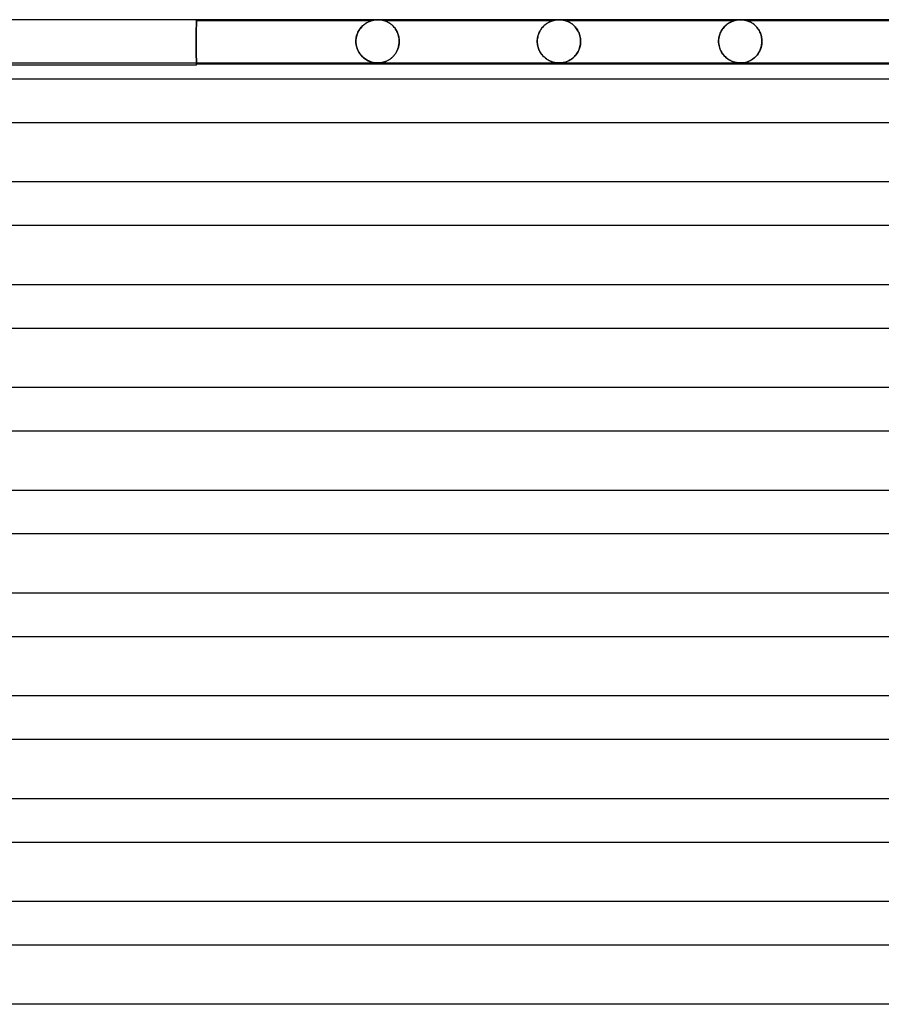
# Model space of a CAD drawing. Header units: millimetres. Extents: x -258 to 258, y -2 to 190.
# Tile 36 of 45: x 17 to 97, y 99 to 190. Entities that reach past the tile are written whole.
import ezdxf

# ---------------------------------------------------------------- set-up
doc = ezdxf.new("R2010")
doc.units = ezdxf.units.MM
doc.layers.add('HIDDEN', color=7, linetype='Continuous')
doc.layers.add('THICK', color=7, linetype='Continuous')

msp = doc.modelspace()

# ---------------------------------------------------------------- linework, layer by layer
at = {"layer": 'HIDDEN'}
for p, q in [((33.466, 189.219), (33.469, 189.283)), ((33.47, 189.314), (33.467, 189.25)), ((33.469, 189.283), (33.471, 189.344)), ((33.473, 189.376), (33.47, 189.314)), ((33.471, 189.344), (33.474, 189.403)), ((33.475, 189.435), (33.473, 189.376)), ((33.474, 189.403), (33.477, 189.46)), ((33.478, 189.492), (33.475, 189.435)), ((33.477, 189.46), (33.479, 189.515)), ((33.481, 189.547), (33.478, 189.492)), ((33.479, 189.515), (33.482, 189.566)), ((33.483, 189.598), (33.481, 189.547)), ((33.482, 189.566), (33.484, 189.614)), ((33.486, 189.645), (33.483, 189.598)), ((33.484, 189.614), (33.486, 189.659)), ((33.486, 189.659), (33.489, 189.701)), ((33.488, 189.689), (33.486, 189.645)), ((33.49, 189.729), (33.488, 189.689)), ((33.489, 189.701), (33.491, 189.739)), ((33.492, 189.765), (33.49, 189.729)), ((33.491, 189.739), (33.493, 189.773)), ((33.494, 189.797), (33.492, 189.765)), ((33.493, 189.773), (33.494, 189.803)), ((33.494, 189.803), (33.496, 189.829)), ((33.496, 189.825), (33.494, 189.797)), ((33.496, 189.829), (33.497, 189.851)), ((33.497, 189.848), (33.496, 189.825)), ((33.497, 189.851), (33.498, 189.869)), ((33.498, 189.867), (33.497, 189.848)), ((33.498, 189.869), (33.499, 189.883)), ((33.499, 189.882), (33.498, 189.867)), ((33.5, 189.892), (33.499, 189.882)), ((33.499, 189.883), (33.5, 189.892)), ((33.5, 189.9), (33.5, 190)), ((33.5, 189.9), (33.5, 189.898)), ((33.5, 189.898), (33.5, 189.9)), ((49.625, 189.9), (33.5, 189.9)), ((33.5, 189.898), (33.5, 189.892)), ((33.5, 189.892), (33.5, 189.898)), ((48.696, 189.284), (48.624, 189.197)), ((48.642, 189.219), (48.711, 189.302)), ((48.769, 189.365), (48.696, 189.284)), ((48.711, 189.302), (48.783, 189.379)), ((48.843, 189.438), (48.769, 189.365)), ((48.783, 189.379), (48.858, 189.451)), ((48.919, 189.505), (48.843, 189.438)), ((48.858, 189.451), (48.934, 189.518)), ((48.994, 189.566), (48.919, 189.505)), ((48.934, 189.518), (49.011, 189.58)), ((49.068, 189.621), (48.994, 189.566)), ((49.011, 189.58), (49.088, 189.635)), ((49.141, 189.67), (49.068, 189.621)), ((49.088, 189.635), (49.163, 189.684)), ((49.211, 189.713), (49.141, 189.67)), ((49.163, 189.684), (49.235, 189.727)), ((49.279, 189.752), (49.211, 189.713)), ((49.235, 189.727), (49.303, 189.764)), ((49.343, 189.785), (49.279, 189.752)), ((49.303, 189.764), (49.367, 189.797)), ((49.402, 189.813), (49.343, 189.785)), ((49.367, 189.797), (49.426, 189.824)), ((49.456, 189.837), (49.402, 189.813)), ((49.426, 189.824), (49.478, 189.846)), ((49.503, 189.856), (49.456, 189.837)), ((49.478, 189.846), (49.523, 189.864)), ((49.543, 189.871), (49.503, 189.856)), ((49.523, 189.864), (49.559, 189.877)), ((49.573, 189.882), (49.543, 189.871)), ((49.559, 189.877), (49.585, 189.887)), ((49.594, 189.89), (49.573, 189.882)), ((49.585, 189.887), (49.604, 189.893)), ((49.608, 189.894), (49.594, 189.89)), ((49.604, 189.893), (49.616, 189.897)), ((49.618, 189.898), (49.608, 189.894)), ((49.616, 189.897), (49.623, 189.899)), ((49.624, 189.899), (49.618, 189.898)), ((49.623, 189.899), (49.625, 189.9)), ((49.625, 189.9), (49.624, 189.899)), ((49.625, 189.9), (49.747, 189.936)), ((49.747, 189.936), (49.871, 189.964)), ((49.871, 189.964), (49.997, 189.984)), ((49.997, 189.984), (50.123, 189.996)), ((50.123, 189.996), (50.25, 190)), ((50.25, 190), (50.377, 189.996)), ((50.377, 189.996), (50.503, 189.984)), ((50.503, 189.984), (50.629, 189.964)), ((50.629, 189.964), (50.753, 189.936)), ((50.753, 189.936), (50.875, 189.9)), ((50.877, 189.899), (50.875, 189.9)), ((50.875, 189.9), (50.88, 189.898)), ((66.376, 189.9), (50.875, 189.9)), ((50.885, 189.897), (50.877, 189.899)), ((50.88, 189.898), (50.896, 189.893)), ((50.899, 189.892), (50.885, 189.897)), ((50.896, 189.893), (50.921, 189.884)), ((50.92, 189.884), (50.899, 189.892)), ((50.949, 189.873), (50.92, 189.884)), ((50.921, 189.884), (50.952, 189.872)), ((50.987, 189.859), (50.949, 189.873)), ((50.952, 189.872), (50.988, 189.858)), ((51.033, 189.839), (50.987, 189.859)), ((50.988, 189.858), (51.026, 189.843)), ((51.026, 189.843), (51.066, 189.825)), ((51.085, 189.816), (51.033, 189.839)), ((51.066, 189.825), (51.111, 189.803)), ((51.142, 189.787), (51.085, 189.816)), ((51.111, 189.803), (51.159, 189.779)), ((51.205, 189.754), (51.142, 189.787)), ((51.159, 189.779), (51.211, 189.751)), ((51.271, 189.716), (51.205, 189.754)), ((51.211, 189.751), (51.265, 189.719)), ((51.265, 189.719), (51.321, 189.684)), ((51.34, 189.671), (51.271, 189.716)), ((51.321, 189.684), (51.379, 189.644)), ((51.411, 189.621), (51.34, 189.671)), ((51.379, 189.644), (51.438, 189.601)), ((51.483, 189.565), (51.411, 189.621)), ((51.438, 189.601), (51.497, 189.554)), ((51.556, 189.503), (51.483, 189.565)), ((51.497, 189.554), (51.555, 189.503)), ((51.555, 189.503), (51.613, 189.449)), ((51.626, 189.436), (51.556, 189.503)), ((51.613, 189.449), (51.67, 189.391)), ((51.695, 189.363), (51.626, 189.436)), ((51.67, 189.391), (51.725, 189.329)), ((51.762, 189.285), (51.695, 189.363)), ((51.725, 189.329), (51.779, 189.264)), ((51.826, 189.202), (51.762, 189.285)), ((65.404, 189.228), (65.461, 189.296)), ((65.476, 189.313), (65.406, 189.231)), ((65.461, 189.296), (65.521, 189.361)), ((65.547, 189.388), (65.476, 189.313)), ((65.521, 189.361), (65.581, 189.422)), ((65.619, 189.458), (65.547, 189.388)), ((65.581, 189.422), (65.643, 189.479)), ((65.691, 189.521), (65.619, 189.458)), ((65.643, 189.479), (65.704, 189.532)), ((65.764, 189.579), (65.691, 189.521)), ((65.704, 189.532), (65.765, 189.58)), ((65.835, 189.631), (65.764, 189.579)), ((65.765, 189.58), (65.826, 189.624)), ((65.826, 189.624), (65.885, 189.665)), ((65.905, 189.678), (65.835, 189.631)), ((65.885, 189.665), (65.942, 189.701)), ((65.972, 189.719), (65.905, 189.678)), ((65.942, 189.701), (65.997, 189.733)), ((66.037, 189.755), (65.972, 189.719)), ((65.997, 189.733), (66.05, 189.762)), ((66.098, 189.787), (66.037, 189.755)), ((66.05, 189.762), (66.1, 189.788)), ((66.155, 189.814), (66.098, 189.787)), ((66.1, 189.788), (66.147, 189.81)), ((66.147, 189.81), (66.19, 189.83)), ((66.208, 189.837), (66.155, 189.814)), ((66.19, 189.83), (66.229, 189.846)), ((66.255, 189.857), (66.208, 189.837)), ((66.229, 189.846), (66.267, 189.861)), ((66.295, 189.872), (66.255, 189.857)), ((66.267, 189.861), (66.301, 189.874)), ((66.327, 189.883), (66.295, 189.872)), ((66.301, 189.874), (66.332, 189.885)), ((66.349, 189.891), (66.327, 189.883)), ((66.332, 189.885), (66.355, 189.893)), ((66.364, 189.896), (66.349, 189.891)), ((66.355, 189.893), (66.37, 189.898)), ((66.373, 189.899), (66.364, 189.896)), ((66.37, 189.898), (66.375, 189.9)), ((66.375, 189.9), (66.373, 189.899)), ((66.376, 189.9), (66.497, 189.936)), ((66.497, 189.936), (66.621, 189.964)), ((66.621, 189.964), (66.747, 189.984)), ((66.747, 189.984), (66.873, 189.996)), ((66.873, 189.996), (67, 190)), ((67, 190), (67.127, 189.996)), ((67.127, 189.996), (67.253, 189.984)), ((67.253, 189.984), (67.379, 189.964)), ((67.379, 189.964), (67.503, 189.936)), ((67.503, 189.936), (67.624, 189.9)), ((67.626, 189.899), (67.624, 189.9)), ((67.624, 189.9), (67.627, 189.899)), ((83.126, 189.9), (67.624, 189.9)), ((67.633, 189.897), (67.626, 189.899)), ((67.627, 189.899), (67.633, 189.897)), ((67.643, 189.894), (67.633, 189.897)), ((67.633, 189.897), (67.643, 189.894)), ((67.66, 189.888), (67.643, 189.894)), ((67.643, 189.894), (67.658, 189.889)), ((67.658, 189.889), (67.679, 189.881)), ((67.684, 189.879), (67.66, 189.888)), ((67.679, 189.881), (67.709, 189.87)), ((67.716, 189.867), (67.684, 189.879)), ((67.709, 189.87), (67.747, 189.855)), ((67.756, 189.851), (67.716, 189.867)), ((67.747, 189.855), (67.795, 189.834)), ((67.803, 189.831), (67.756, 189.851)), ((67.795, 189.834), (67.85, 189.809)), ((67.857, 189.806), (67.803, 189.831)), ((67.85, 189.809), (67.911, 189.779)), ((67.915, 189.776), (67.857, 189.806)), ((67.911, 189.779), (67.976, 189.743)), ((67.978, 189.742), (67.915, 189.776)), ((67.976, 189.743), (68.045, 189.702)), ((68.045, 189.702), (67.978, 189.742)), ((68.115, 189.656), (68.045, 189.702)), ((68.045, 189.702), (68.116, 189.655)), ((68.186, 189.604), (68.115, 189.656)), ((68.116, 189.655), (68.189, 189.602)), ((68.259, 189.546), (68.186, 189.604)), ((68.189, 189.602), (68.263, 189.543)), ((68.333, 189.482), (68.259, 189.546)), ((68.263, 189.543), (68.336, 189.478)), ((68.405, 189.411), (68.333, 189.482)), ((68.336, 189.478), (68.408, 189.408)), ((68.475, 189.335), (68.405, 189.411)), ((68.408, 189.408), (68.478, 189.331)), ((68.543, 189.253), (68.475, 189.335)), ((68.478, 189.331), (68.547, 189.248)), ((82.201, 189.28), (82.133, 189.196)), ((82.138, 189.203), (82.202, 189.282)), ((82.272, 189.359), (82.201, 189.28)), ((82.202, 189.282), (82.27, 189.357)), ((82.27, 189.357), (82.34, 189.428)), ((82.344, 189.432), (82.272, 189.359)), ((82.34, 189.428), (82.412, 189.494)), ((82.417, 189.499), (82.344, 189.432)), ((82.412, 189.494), (82.486, 189.556)), ((82.492, 189.561), (82.417, 189.499)), ((82.486, 189.556), (82.561, 189.613)), ((82.566, 189.616), (82.492, 189.561)), ((82.561, 189.613), (82.636, 189.664)), ((82.639, 189.667), (82.566, 189.616)), ((82.636, 189.664), (82.71, 189.71)), ((82.71, 189.711), (82.639, 189.667)), ((82.71, 189.71), (82.781, 189.751)), ((82.776, 189.749), (82.71, 189.711)), ((82.839, 189.782), (82.776, 189.749)), ((82.781, 189.751), (82.848, 189.786)), ((82.897, 189.81), (82.839, 189.782)), ((82.848, 189.786), (82.91, 189.816)), ((82.948, 189.833), (82.897, 189.81)), ((82.91, 189.816), (82.967, 189.841)), ((82.994, 189.852), (82.948, 189.833)), ((82.967, 189.841), (83.016, 189.861)), ((83.032, 189.867), (82.994, 189.852)), ((83.016, 189.861), (83.057, 189.876)), ((83.062, 189.878), (83.032, 189.867)), ((83.057, 189.876), (83.088, 189.887)), ((83.085, 189.886), (83.062, 189.878)), ((83.103, 189.892), (83.085, 189.886)), ((83.088, 189.887), (83.109, 189.895)), ((83.115, 189.897), (83.103, 189.892)), ((83.109, 189.895), (83.122, 189.899)), ((83.123, 189.899), (83.115, 189.897)), ((83.122, 189.899), (83.125, 189.9)), ((83.125, 189.9), (83.123, 189.899)), ((83.126, 189.9), (83.247, 189.936)), ((83.247, 189.936), (83.371, 189.964)), ((83.371, 189.964), (83.497, 189.984)), ((83.497, 189.984), (83.623, 189.996)), ((83.623, 189.996), (83.75, 190)), ((83.75, 190), (83.877, 189.996)), ((83.877, 189.996), (84.003, 189.984)), ((84.003, 189.984), (84.129, 189.964)), ((84.129, 189.964), (84.253, 189.936)), ((84.253, 189.936), (84.374, 189.9)), ((84.378, 189.899), (84.374, 189.9)), ((84.374, 189.9), (84.38, 189.898)), ((99.876, 189.9), (84.374, 189.9)), ((84.388, 189.895), (84.378, 189.899)), ((84.38, 189.898), (84.394, 189.893)), ((84.407, 189.889), (84.388, 189.895)), ((84.394, 189.893), (84.419, 189.885)), ((84.434, 189.879), (84.407, 189.889)), ((84.419, 189.885), (84.45, 189.873)), ((84.47, 189.865), (84.434, 189.879)), ((84.45, 189.873), (84.485, 189.86)), ((84.515, 189.847), (84.47, 189.865)), ((84.485, 189.86), (84.521, 189.845)), ((84.567, 189.824), (84.515, 189.847)), ((84.521, 189.845), (84.559, 189.828)), ((84.559, 189.828), (84.6, 189.809)), ((84.625, 189.797), (84.567, 189.824)), ((84.6, 189.809), (84.645, 189.787)), ((84.688, 189.764), (84.625, 189.797)), ((84.645, 189.787), (84.693, 189.762)), ((84.755, 189.726), (84.688, 189.764)), ((84.693, 189.762), (84.744, 189.733)), ((84.744, 189.733), (84.797, 189.701)), ((84.825, 189.683), (84.755, 189.726)), ((84.797, 189.701), (84.853, 189.665)), ((84.898, 189.634), (84.825, 189.683)), ((84.853, 189.665), (84.911, 189.625)), ((84.971, 189.578), (84.898, 189.634)), ((84.911, 189.625), (84.969, 189.58)), ((84.969, 189.58), (85.027, 189.533)), ((85.045, 189.517), (84.971, 189.578)), ((85.027, 189.533), (85.085, 189.481)), ((85.117, 189.451), (85.045, 189.517)), ((85.085, 189.481), (85.142, 189.426)), ((85.187, 189.38), (85.117, 189.451)), ((85.142, 189.426), (85.199, 189.367)), ((85.254, 189.304), (85.187, 189.38)), ((85.199, 189.367), (85.254, 189.304)), ((85.318, 189.224), (85.254, 189.304)), ((85.254, 189.304), (85.308, 189.237)), ((33.445, 188.444), (33.443, 188.353)), ((33.443, 188.34), (33.444, 188.428)), ((33.444, 188.428), (33.446, 188.515)), ((33.446, 188.533), (33.445, 188.444)), ((33.448, 188.622), (33.446, 188.533)), ((33.446, 188.515), (33.448, 188.602)), ((33.45, 188.709), (33.448, 188.622)), ((33.448, 188.602), (33.449, 188.687)), ((33.449, 188.687), (33.452, 188.77)), ((33.452, 188.794), (33.45, 188.709)), ((33.455, 188.877), (33.452, 188.794)), ((33.452, 188.77), (33.454, 188.851)), ((33.454, 188.851), (33.456, 188.93)), ((33.457, 188.957), (33.455, 188.877)), ((33.456, 188.93), (33.459, 189.007)), ((33.46, 189.035), (33.457, 188.957)), ((33.459, 189.007), (33.461, 189.08)), ((33.462, 189.11), (33.46, 189.035)), ((33.461, 189.08), (33.464, 189.151)), ((33.465, 189.182), (33.462, 189.11)), ((33.464, 189.151), (33.466, 189.219)), ((33.467, 189.25), (33.465, 189.182)), ((48.226, 188.253), (48.247, 188.377)), ((48.254, 188.412), (48.229, 188.278)), ((48.247, 188.377), (48.275, 188.498)), ((48.287, 188.541), (48.254, 188.412)), ((48.275, 188.498), (48.311, 188.615)), ((48.329, 188.666), (48.287, 188.541)), ((48.311, 188.615), (48.353, 188.728)), ((48.377, 188.784), (48.329, 188.666)), ((48.353, 188.728), (48.401, 188.837)), ((48.431, 188.897), (48.377, 188.784)), ((48.401, 188.837), (48.455, 188.94)), ((48.491, 189.003), (48.431, 188.897)), ((48.455, 188.94), (48.513, 189.038)), ((48.556, 189.103), (48.491, 189.003)), ((48.513, 189.038), (48.575, 189.131)), ((48.624, 189.197), (48.556, 189.103)), ((48.575, 189.131), (48.642, 189.219)), ((51.779, 189.264), (51.831, 189.196)), ((51.886, 189.114), (51.826, 189.202)), ((51.831, 189.196), (51.881, 189.123)), ((51.881, 189.123), (51.928, 189.047)), ((51.943, 189.021), (51.886, 189.114)), ((51.928, 189.047), (51.973, 188.968)), ((51.996, 188.923), (51.943, 189.021)), ((51.973, 188.968), (52.015, 188.885)), ((52.044, 188.821), (51.996, 188.923)), ((52.015, 188.885), (52.053, 188.798)), ((52.086, 188.714), (52.044, 188.821)), ((52.053, 188.798), (52.088, 188.708)), ((52.124, 188.602), (52.086, 188.714)), ((52.088, 188.708), (52.12, 188.614)), ((52.12, 188.614), (52.147, 188.518)), ((52.155, 188.486), (52.124, 188.602)), ((52.147, 188.518), (52.17, 188.418)), ((52.18, 188.368), (52.155, 188.486)), ((52.17, 188.418), (52.188, 188.316)), ((65.008, 188.381), (64.987, 188.256)), ((64.998, 188.327), (65.019, 188.433)), ((65.036, 188.503), (65.008, 188.381)), ((65.019, 188.433), (65.046, 188.536)), ((65.072, 188.621), (65.036, 188.503)), ((65.046, 188.536), (65.077, 188.636)), ((65.115, 188.736), (65.072, 188.621)), ((65.077, 188.636), (65.113, 188.732)), ((65.113, 188.732), (65.154, 188.824)), ((65.164, 188.845), (65.115, 188.736)), ((65.154, 188.824), (65.198, 188.913)), ((65.218, 188.95), (65.164, 188.845)), ((65.198, 188.913), (65.245, 188.997)), ((65.276, 189.049), (65.218, 188.95)), ((65.245, 188.997), (65.295, 189.078)), ((65.34, 189.142), (65.276, 189.049)), ((65.295, 189.078), (65.349, 189.155)), ((65.406, 189.231), (65.34, 189.142)), ((65.349, 189.155), (65.404, 189.228)), ((68.608, 189.166), (68.543, 189.253)), ((68.547, 189.248), (68.612, 189.159)), ((68.669, 189.072), (68.608, 189.166)), ((68.612, 189.159), (68.674, 189.064)), ((68.727, 188.973), (68.669, 189.072)), ((68.674, 189.064), (68.732, 188.964)), ((68.78, 188.868), (68.727, 188.973)), ((68.732, 188.964), (68.784, 188.858)), ((68.827, 188.758), (68.78, 188.868)), ((68.784, 188.858), (68.832, 188.747)), ((68.869, 188.642), (68.827, 188.758)), ((68.832, 188.747), (68.873, 188.631)), ((68.905, 188.52), (68.869, 188.642)), ((68.873, 188.631), (68.908, 188.51)), ((68.933, 188.395), (68.905, 188.52)), ((68.908, 188.51), (68.935, 188.386)), ((68.954, 188.266), (68.933, 188.395)), ((68.935, 188.386), (68.955, 188.259)), ((81.772, 188.421), (81.747, 188.285)), ((81.754, 188.327), (81.775, 188.435)), ((81.806, 188.552), (81.772, 188.421)), ((81.775, 188.435), (81.803, 188.541)), ((81.803, 188.541), (81.836, 188.645)), ((81.847, 188.676), (81.806, 188.552)), ((81.836, 188.645), (81.875, 188.747)), ((81.894, 188.793), (81.847, 188.676)), ((81.875, 188.747), (81.918, 188.845)), ((81.948, 188.904), (81.894, 188.793)), ((81.918, 188.845), (81.967, 188.94)), ((82.005, 189.008), (81.948, 188.904)), ((81.967, 188.94), (82.02, 189.032)), ((82.067, 189.105), (82.005, 189.008)), ((82.02, 189.032), (82.077, 189.119)), ((82.133, 189.196), (82.067, 189.105)), ((82.077, 189.119), (82.138, 189.203)), ((85.308, 189.237), (85.36, 189.167)), ((85.379, 189.139), (85.318, 189.224)), ((85.36, 189.167), (85.411, 189.092)), ((85.436, 189.05), (85.379, 189.139)), ((85.411, 189.092), (85.458, 189.013)), ((85.489, 188.957), (85.436, 189.05)), ((85.458, 189.013), (85.504, 188.93)), ((85.537, 188.861), (85.489, 188.957)), ((85.504, 188.93), (85.546, 188.842)), ((85.581, 188.761), (85.537, 188.861)), ((85.546, 188.842), (85.585, 188.75)), ((85.619, 188.657), (85.581, 188.761)), ((85.585, 188.75), (85.62, 188.654)), ((85.652, 188.551), (85.619, 188.657)), ((85.62, 188.654), (85.651, 188.554)), ((85.651, 188.554), (85.677, 188.449)), ((85.679, 188.443), (85.652, 188.551)), ((85.677, 188.449), (85.699, 188.341)), ((85.7, 188.333), (85.679, 188.443)), ((33.441, 188.08), (33.44, 187.989)), ((33.44, 187.987), (33.441, 188.074)), ((33.44, 187.989), (33.44, 187.9)), ((33.44, 187.9), (33.44, 187.987)), ((33.44, 187.9), (33.44, 187.813)), ((33.44, 187.81), (33.44, 187.9)), ((33.44, 187.813), (33.441, 187.726)), ((33.441, 187.72), (33.44, 187.81)), ((33.442, 188.262), (33.441, 188.171)), ((33.441, 188.163), (33.442, 188.251)), ((33.441, 188.171), (33.441, 188.08)), ((33.441, 188.074), (33.441, 188.163)), ((33.441, 187.726), (33.441, 187.637)), ((33.441, 187.628), (33.441, 187.72)), ((33.441, 187.637), (33.442, 187.549)), ((33.442, 187.537), (33.441, 187.628)), ((33.443, 188.353), (33.442, 188.262)), ((33.442, 188.251), (33.443, 188.34)), ((33.442, 187.549), (33.443, 187.46)), ((33.443, 187.445), (33.442, 187.537)), ((33.443, 187.46), (33.444, 187.372)), ((48.214, 188.14), (48.209, 188)), ((48.209, 188), (48.213, 188.127)), ((48.209, 188), (48.209, 187.983)), ((48.209, 187.983), (48.209, 188)), ((48.209, 187.983), (48.209, 187.967)), ((48.209, 187.967), (48.209, 187.983)), ((48.209, 187.967), (48.209, 187.95)), ((48.209, 187.95), (48.209, 187.967)), ((48.209, 187.95), (48.21, 187.933)), ((48.21, 187.933), (48.209, 187.95)), ((48.21, 187.933), (48.21, 187.917)), ((48.21, 187.917), (48.21, 187.933)), ((48.21, 187.917), (48.211, 187.9)), ((48.211, 187.9), (48.21, 187.917)), ((48.236, 187.672), (48.211, 187.9)), ((48.211, 187.9), (48.23, 187.709)), ((48.213, 188.127), (48.226, 188.253)), ((48.229, 188.278), (48.214, 188.14)), ((48.23, 187.709), (48.268, 187.523)), ((48.287, 187.452), (48.236, 187.672)), ((48.268, 187.523), (48.323, 187.343)), ((52.12, 187.393), (52.143, 187.474)), ((52.153, 187.515), (52.134, 187.44)), ((52.143, 187.474), (52.163, 187.557)), ((52.17, 187.591), (52.153, 187.515)), ((52.163, 187.557), (52.18, 187.641)), ((52.184, 187.667), (52.17, 187.591)), ((52.198, 188.247), (52.18, 188.368)), ((52.18, 187.641), (52.193, 187.726)), ((52.196, 187.745), (52.184, 187.667)), ((52.188, 188.316), (52.201, 188.213)), ((52.193, 187.726), (52.203, 187.813)), ((52.204, 187.822), (52.196, 187.745)), ((52.208, 188.124), (52.198, 188.247)), ((52.201, 188.213), (52.209, 188.107)), ((52.203, 187.813), (52.209, 187.9)), ((52.209, 187.9), (52.204, 187.822)), ((52.212, 188), (52.208, 188.124)), ((52.209, 188.107), (52.212, 188)), ((52.209, 187.9), (52.21, 187.917)), ((52.21, 187.917), (52.209, 187.9)), ((52.21, 187.917), (52.211, 187.933)), ((52.211, 187.933), (52.21, 187.917)), ((52.211, 187.967), (52.212, 187.983)), ((52.212, 187.983), (52.211, 187.967)), ((52.211, 187.95), (52.211, 187.967)), ((52.211, 187.967), (52.211, 187.95)), ((52.211, 187.933), (52.211, 187.95)), ((52.211, 187.95), (52.211, 187.933)), ((52.212, 187.983), (52.212, 188)), ((52.212, 188), (52.212, 187.983)), ((64.974, 188.129), (64.969, 188)), ((64.969, 188), (64.973, 188.111)), ((64.969, 188), (64.969, 187.983)), ((64.969, 187.983), (64.969, 188)), ((64.969, 187.983), (64.97, 187.967)), ((64.97, 187.967), (64.969, 187.983)), ((64.97, 187.967), (64.97, 187.95)), ((64.97, 187.95), (64.97, 187.967)), ((64.97, 187.95), (64.97, 187.933)), ((64.97, 187.933), (64.97, 187.95)), ((64.97, 187.933), (64.971, 187.917)), ((64.971, 187.917), (64.97, 187.933)), ((64.971, 187.917), (64.972, 187.9)), ((64.972, 187.9), (64.971, 187.917)), ((64.981, 187.787), (64.972, 187.9)), ((64.972, 187.9), (64.981, 187.784)), ((64.973, 188.111), (64.982, 188.22)), ((64.987, 188.256), (64.974, 188.129)), ((64.996, 187.676), (64.981, 187.787)), ((64.981, 187.784), (64.997, 187.669)), ((64.982, 188.22), (64.998, 188.327)), ((65.018, 187.566), (64.996, 187.676)), ((64.997, 187.669), (65.02, 187.555)), ((65.046, 187.458), (65.018, 187.566)), ((65.02, 187.555), (65.05, 187.444)), ((68.919, 187.545), (68.873, 187.375)), ((68.883, 187.406), (68.915, 187.526)), ((68.915, 187.526), (68.94, 187.649)), ((68.952, 187.72), (68.919, 187.545)), ((68.94, 187.649), (68.958, 187.773)), ((68.969, 187.9), (68.952, 187.72)), ((68.967, 188.134), (68.954, 188.266)), ((68.955, 188.259), (68.967, 188.13)), ((68.958, 187.773), (68.969, 187.9)), ((68.971, 188), (68.967, 188.134)), ((68.967, 188.13), (68.971, 188)), ((68.969, 187.917), (68.97, 187.933)), ((68.97, 187.933), (68.969, 187.917)), ((68.969, 187.9), (68.969, 187.917)), ((68.969, 187.917), (68.969, 187.9)), ((68.97, 187.95), (68.971, 187.967)), ((68.971, 187.967), (68.97, 187.95)), ((68.97, 187.933), (68.97, 187.95)), ((68.97, 187.95), (68.97, 187.933)), ((68.971, 187.983), (68.971, 188)), ((68.971, 188), (68.971, 187.983)), ((68.971, 187.967), (68.971, 187.983)), ((68.971, 187.983), (68.971, 187.967)), ((81.731, 188.145), (81.726, 188)), ((81.726, 188), (81.729, 188.109)), ((81.726, 188), (81.726, 187.983)), ((81.726, 187.983), (81.726, 188)), ((81.726, 187.983), (81.726, 187.967)), ((81.726, 187.967), (81.726, 187.983)), ((81.726, 187.967), (81.726, 187.95)), ((81.726, 187.95), (81.726, 187.967)), ((81.726, 187.95), (81.727, 187.933)), ((81.727, 187.933), (81.726, 187.95)), ((81.727, 187.933), (81.727, 187.917)), ((81.727, 187.917), (81.727, 187.933)), ((81.727, 187.917), (81.728, 187.9)), ((81.728, 187.9), (81.727, 187.917)), ((81.74, 187.758), (81.728, 187.9)), ((81.728, 187.9), (81.741, 187.749)), ((81.729, 188.109), (81.738, 188.219)), ((81.747, 188.285), (81.731, 188.145)), ((81.738, 188.219), (81.754, 188.327)), ((81.763, 187.62), (81.74, 187.758)), ((81.741, 187.749), (81.767, 187.599)), ((81.794, 187.485), (81.763, 187.62)), ((81.767, 187.599), (81.804, 187.449)), ((81.834, 187.357), (81.794, 187.485)), ((85.635, 187.398), (85.663, 187.494)), ((85.684, 187.585), (85.645, 187.429)), ((85.663, 187.494), (85.685, 187.593)), ((85.71, 187.742), (85.684, 187.585)), ((85.685, 187.593), (85.703, 187.695)), ((85.699, 188.341), (85.714, 188.23)), ((85.715, 188.222), (85.7, 188.333)), ((85.703, 187.695), (85.716, 187.797)), ((85.724, 187.9), (85.71, 187.742)), ((85.714, 188.23), (85.724, 188.116)), ((85.724, 188.111), (85.715, 188.222)), ((85.716, 187.797), (85.724, 187.9)), ((85.724, 188.116), (85.727, 188)), ((85.727, 188), (85.724, 188.111)), ((85.724, 187.9), (85.725, 187.917)), ((85.725, 187.917), (85.724, 187.9)), ((85.725, 187.917), (85.726, 187.933)), ((85.726, 187.933), (85.725, 187.917)), ((85.726, 187.967), (85.727, 187.983)), ((85.727, 187.983), (85.726, 187.967)), ((85.726, 187.95), (85.726, 187.967)), ((85.726, 187.967), (85.726, 187.95)), ((85.726, 187.933), (85.726, 187.95)), ((85.726, 187.95), (85.726, 187.933)), ((85.727, 187.983), (85.727, 188)), ((85.727, 188), (85.727, 187.983)), ((33.445, 187.355), (33.443, 187.445)), ((33.444, 187.372), (33.446, 187.285)), ((33.446, 187.265), (33.445, 187.355)), ((33.446, 187.285), (33.448, 187.198)), ((33.448, 187.176), (33.446, 187.265)), ((33.448, 187.198), (33.449, 187.113)), ((33.45, 187.089), (33.448, 187.176)), ((33.449, 187.113), (33.452, 187.03)), ((33.452, 187.003), (33.45, 187.089)), ((33.452, 187.03), (33.454, 186.949)), ((33.455, 186.92), (33.452, 187.003)), ((33.454, 186.949), (33.456, 186.87)), ((33.457, 186.839), (33.455, 186.92)), ((33.456, 186.87), (33.459, 186.793)), ((33.46, 186.761), (33.457, 186.839)), ((33.459, 186.793), (33.461, 186.72)), ((33.462, 186.686), (33.46, 186.761)), ((33.461, 186.72), (33.464, 186.649)), ((33.465, 186.615), (33.462, 186.686)), ((33.464, 186.649), (33.466, 186.581)), ((33.468, 186.547), (33.465, 186.615)), ((33.466, 186.581), (33.469, 186.517)), ((48.361, 187.245), (48.287, 187.452)), ((48.323, 187.343), (48.394, 187.171)), ((48.455, 187.053), (48.361, 187.245)), ((48.394, 187.171), (48.479, 187.01)), ((48.564, 186.877), (48.455, 187.053)), ((48.479, 187.01), (48.577, 186.86)), ((48.688, 186.718), (48.564, 186.877)), ((48.577, 186.86), (48.685, 186.722)), ((48.685, 186.722), (48.802, 186.596)), ((48.822, 186.576), (48.688, 186.718)), ((48.802, 186.596), (48.928, 186.482)), ((48.963, 186.453), (48.822, 186.576)), ((51.625, 186.568), (51.576, 186.521)), ((51.596, 186.54), (51.648, 186.591)), ((51.673, 186.618), (51.625, 186.568)), ((51.648, 186.591), (51.698, 186.645)), ((51.719, 186.67), (51.673, 186.618)), ((51.698, 186.645), (51.746, 186.701)), ((51.764, 186.723), (51.719, 186.67)), ((51.746, 186.701), (51.793, 186.76)), ((51.808, 186.779), (51.764, 186.723)), ((51.793, 186.76), (51.838, 186.821)), ((51.849, 186.837), (51.808, 186.779)), ((51.838, 186.821), (51.881, 186.884)), ((51.889, 186.897), (51.849, 186.837)), ((51.881, 186.884), (51.923, 186.95)), ((51.928, 186.959), (51.889, 186.897)), ((51.923, 186.95), (51.962, 187.018)), ((51.964, 187.022), (51.928, 186.959)), ((51.962, 187.018), (51.998, 187.089)), ((51.998, 187.088), (51.964, 187.022)), ((51.998, 187.089), (52.033, 187.162)), ((52.03, 187.155), (51.998, 187.088)), ((52.059, 187.224), (52.03, 187.155)), ((52.033, 187.162), (52.064, 187.237)), ((52.087, 187.294), (52.059, 187.224)), ((52.064, 187.237), (52.094, 187.314)), ((52.111, 187.366), (52.087, 187.294)), ((52.094, 187.314), (52.12, 187.393)), ((52.134, 187.44), (52.111, 187.366)), ((65.08, 187.352), (65.046, 187.458)), ((65.05, 187.444), (65.085, 187.337)), ((65.119, 187.249), (65.08, 187.352)), ((65.085, 187.337), (65.126, 187.233)), ((65.163, 187.15), (65.119, 187.249)), ((65.126, 187.233), (65.171, 187.134)), ((65.213, 187.054), (65.163, 187.15)), ((65.171, 187.134), (65.222, 187.038)), ((65.266, 186.963), (65.213, 187.054)), ((65.222, 187.038), (65.276, 186.946)), ((65.324, 186.875), (65.266, 186.963)), ((65.276, 186.946), (65.335, 186.859)), ((65.385, 186.791), (65.324, 186.875)), ((65.335, 186.859), (65.397, 186.777)), ((65.45, 186.712), (65.385, 186.791)), ((65.397, 186.777), (65.462, 186.699)), ((65.517, 186.638), (65.45, 186.712)), ((65.462, 186.699), (65.529, 186.625)), ((65.587, 186.567), (65.517, 186.638)), ((65.529, 186.625), (65.6, 186.556)), ((65.659, 186.502), (65.587, 186.567)), ((65.6, 186.556), (65.672, 186.491)), ((68.367, 186.555), (68.256, 186.455)), ((68.335, 186.525), (68.412, 186.601)), ((68.472, 186.666), (68.367, 186.555)), ((68.412, 186.601), (68.487, 186.683)), ((68.57, 186.787), (68.472, 186.666)), ((68.487, 186.683), (68.559, 186.772)), ((68.559, 186.772), (68.626, 186.865)), ((68.66, 186.919), (68.57, 186.787)), ((68.626, 186.865), (68.688, 186.964)), ((68.742, 187.061), (68.66, 186.919)), ((68.688, 186.964), (68.745, 187.068)), ((68.813, 187.213), (68.742, 187.061)), ((68.745, 187.068), (68.797, 187.176)), ((68.797, 187.176), (68.843, 187.289)), ((68.873, 187.375), (68.813, 187.213)), ((68.843, 187.289), (68.883, 187.406)), ((81.804, 187.449), (81.853, 187.303)), ((81.881, 187.234), (81.834, 187.357)), ((81.853, 187.303), (81.913, 187.161)), ((81.934, 187.118), (81.881, 187.234)), ((81.913, 187.161), (81.984, 187.026)), ((81.993, 187.009), (81.934, 187.118)), ((81.984, 187.026), (82.064, 186.896)), ((82.057, 186.906), (81.993, 187.009)), ((82.126, 186.809), (82.057, 186.906)), ((82.064, 186.896), (82.153, 186.774)), ((82.198, 186.719), (82.126, 186.809)), ((82.153, 186.774), (82.25, 186.66)), ((82.274, 186.634), (82.198, 186.719)), ((82.25, 186.66), (82.355, 186.554)), ((82.353, 186.556), (82.274, 186.634)), ((82.434, 186.484), (82.353, 186.556)), ((82.355, 186.554), (82.467, 186.456)), ((85.176, 186.612), (85.066, 186.504)), ((85.074, 186.512), (85.132, 186.567)), ((85.132, 186.567), (85.189, 186.625)), ((85.279, 186.729), (85.176, 186.612)), ((85.189, 186.625), (85.244, 186.687)), ((85.244, 186.687), (85.298, 186.752)), ((85.372, 186.854), (85.279, 186.729)), ((85.298, 186.752), (85.349, 186.821)), ((85.349, 186.821), (85.398, 186.893)), ((85.456, 186.988), (85.372, 186.854)), ((85.398, 186.893), (85.445, 186.968)), ((85.445, 186.968), (85.49, 187.048)), ((85.53, 187.129), (85.456, 186.988)), ((85.49, 187.048), (85.531, 187.13)), ((85.593, 187.276), (85.53, 187.129)), ((85.531, 187.13), (85.569, 187.216)), ((85.569, 187.216), (85.604, 187.305)), ((85.645, 187.429), (85.593, 187.276)), ((85.604, 187.305), (85.635, 187.398)), ((33.47, 186.482), (33.468, 186.547)), ((33.469, 186.517), (33.471, 186.456)), ((33.473, 186.42), (33.47, 186.482)), ((33.471, 186.456), (33.474, 186.397)), ((33.476, 186.361), (33.473, 186.42)), ((33.474, 186.397), (33.477, 186.34)), ((33.478, 186.304), (33.476, 186.361)), ((33.477, 186.34), (33.479, 186.285)), ((33.481, 186.249), (33.478, 186.304)), ((33.479, 186.285), (33.482, 186.234)), ((33.484, 186.199), (33.481, 186.249)), ((33.482, 186.234), (33.484, 186.186)), ((33.486, 186.151), (33.484, 186.199)), ((33.484, 186.186), (33.486, 186.141)), ((33.488, 186.107), (33.486, 186.151)), ((33.486, 186.141), (33.489, 186.099)), ((33.49, 186.067), (33.488, 186.107)), ((33.489, 186.099), (33.491, 186.061)), ((33.492, 186.032), (33.49, 186.067)), ((33.491, 186.061), (33.493, 186.027)), ((33.494, 186), (33.492, 186.032)), ((33.493, 186.027), (33.494, 185.997)), ((33.494, 185.997), (33.496, 185.971)), ((33.496, 185.971), (33.497, 185.949)), ((33.497, 185.949), (33.498, 185.931)), ((33.498, 185.931), (33.499, 185.917)), ((33.499, 185.917), (33.5, 185.908)), ((33.5, 185.908), (33.5, 185.902)), ((33.5, 185.902), (33.5, 185.9)), ((48.928, 186.482), (49.061, 186.379)), ((49.107, 186.347), (48.963, 186.453)), ((49.061, 186.379), (49.199, 186.29)), ((49.252, 186.259), (49.107, 186.347)), ((49.199, 186.29), (49.34, 186.213)), ((49.395, 186.187), (49.252, 186.259)), ((49.34, 186.213), (49.479, 186.151)), ((49.535, 186.129), (49.395, 186.187)), ((49.479, 186.151), (49.616, 186.101)), ((49.671, 186.084), (49.535, 186.129)), ((49.616, 186.101), (49.749, 186.062)), ((49.805, 186.049), (49.671, 186.084)), ((49.749, 186.062), (49.877, 186.034)), ((49.935, 186.024), (49.805, 186.049)), ((49.877, 186.034), (49.987, 186.017)), ((50.05, 186.01), (49.935, 186.024)), ((49.987, 186.017), (50.081, 186.007)), ((50.15, 186.002), (50.05, 186.01)), ((50.081, 186.007), (50.163, 186.002)), ((50.247, 186), (50.15, 186.002)), ((50.163, 186.002), (50.246, 186)), ((50.246, 186), (50.325, 186.002)), ((50.339, 186.002), (50.247, 186)), ((50.325, 186.002), (50.404, 186.006)), ((50.429, 186.008), (50.339, 186.002)), ((50.404, 186.006), (50.481, 186.014)), ((50.516, 186.018), (50.429, 186.008)), ((50.481, 186.014), (50.554, 186.024)), ((50.597, 186.032), (50.516, 186.018)), ((50.554, 186.024), (50.623, 186.036)), ((50.673, 186.047), (50.597, 186.032)), ((50.623, 186.036), (50.687, 186.05)), ((50.74, 186.063), (50.673, 186.047)), ((50.687, 186.05), (50.745, 186.064)), ((50.798, 186.078), (50.74, 186.063)), ((50.745, 186.064), (50.799, 186.079)), ((50.848, 186.094), (50.798, 186.078)), ((50.799, 186.079), (50.855, 186.096)), ((50.899, 186.111), (50.848, 186.094)), ((50.855, 186.096), (50.911, 186.115)), ((50.95, 186.13), (50.899, 186.111)), ((50.911, 186.115), (50.968, 186.137)), ((51.001, 186.15), (50.95, 186.13)), ((50.968, 186.137), (51.026, 186.161)), ((51.053, 186.173), (51.001, 186.15)), ((51.026, 186.161), (51.084, 186.187)), ((51.106, 186.198), (51.053, 186.173)), ((51.084, 186.187), (51.143, 186.216)), ((51.158, 186.224), (51.106, 186.198)), ((51.143, 186.216), (51.202, 186.248)), ((51.211, 186.253), (51.158, 186.224)), ((51.202, 186.248), (51.261, 186.282)), ((51.264, 186.284), (51.211, 186.253)), ((51.261, 186.282), (51.319, 186.319)), ((51.317, 186.318), (51.264, 186.284)), ((51.369, 186.353), (51.317, 186.318)), ((51.319, 186.319), (51.377, 186.359)), ((51.422, 186.391), (51.369, 186.353)), ((51.377, 186.359), (51.434, 186.4)), ((51.474, 186.432), (51.422, 186.391)), ((51.434, 186.4), (51.489, 186.445)), ((51.525, 186.475), (51.474, 186.432)), ((51.489, 186.445), (51.543, 186.491)), ((51.576, 186.521), (51.525, 186.475)), ((51.543, 186.491), (51.596, 186.54)), ((65.733, 186.441), (65.659, 186.502)), ((65.672, 186.491), (65.746, 186.431)), ((65.809, 186.384), (65.733, 186.441)), ((65.746, 186.431), (65.82, 186.376)), ((65.886, 186.331), (65.809, 186.384)), ((65.82, 186.376), (65.895, 186.326)), ((65.964, 186.283), (65.886, 186.331)), ((65.895, 186.326), (65.969, 186.28)), ((66.043, 186.239), (65.964, 186.283)), ((65.969, 186.28), (66.044, 186.238)), ((66.122, 186.199), (66.043, 186.239)), ((66.044, 186.238), (66.117, 186.201)), ((66.117, 186.201), (66.19, 186.168)), ((66.202, 186.163), (66.122, 186.199)), ((66.19, 186.168), (66.262, 186.138)), ((66.281, 186.131), (66.202, 186.163)), ((66.262, 186.138), (66.333, 186.112)), ((66.36, 186.103), (66.281, 186.131)), ((66.333, 186.112), (66.403, 186.09)), ((66.438, 186.079), (66.36, 186.103)), ((66.403, 186.09), (66.478, 186.068)), ((66.515, 186.059), (66.438, 186.079)), ((66.478, 186.068), (66.558, 186.049)), ((66.591, 186.041), (66.515, 186.059)), ((66.558, 186.049), (66.641, 186.032)), ((66.666, 186.027), (66.591, 186.041)), ((66.641, 186.032), (66.728, 186.018)), ((66.738, 186.017), (66.666, 186.027)), ((66.728, 186.018), (66.817, 186.008)), ((66.807, 186.009), (66.738, 186.017)), ((66.873, 186.004), (66.807, 186.009)), ((66.817, 186.008), (66.906, 186.002)), ((66.936, 186.001), (66.873, 186.004)), ((66.906, 186.002), (66.997, 186)), ((66.997, 186), (66.936, 186.001)), ((66.997, 186), (67.087, 186.002)), ((67.06, 186.001), (66.997, 186)), ((67.123, 186.004), (67.06, 186.001)), ((67.087, 186.002), (67.174, 186.008)), ((67.191, 186.009), (67.123, 186.004)), ((67.174, 186.008), (67.258, 186.017)), ((67.268, 186.018), (67.191, 186.009)), ((67.258, 186.017), (67.343, 186.03)), ((67.356, 186.033), (67.268, 186.018)), ((67.343, 186.03), (67.427, 186.047)), ((67.457, 186.054), (67.356, 186.033)), ((67.427, 186.047), (67.512, 186.068)), ((67.565, 186.083), (67.457, 186.054)), ((67.512, 186.068), (67.596, 186.093)), ((67.677, 186.12), (67.565, 186.083)), ((67.596, 186.093), (67.679, 186.121)), ((67.791, 186.166), (67.677, 186.12)), ((67.679, 186.121), (67.762, 186.154)), ((67.762, 186.154), (67.844, 186.191)), ((67.907, 186.222), (67.791, 186.166)), ((67.844, 186.191), (67.927, 186.233)), ((68.024, 186.288), (67.907, 186.222)), ((67.927, 186.233), (68.01, 186.28)), ((68.01, 186.28), (68.093, 186.332)), ((68.141, 186.366), (68.024, 186.288)), ((68.093, 186.332), (68.175, 186.391)), ((68.256, 186.455), (68.141, 186.366)), ((68.175, 186.391), (68.256, 186.455)), ((68.256, 186.455), (68.335, 186.525)), ((82.517, 186.417), (82.434, 186.484)), ((82.467, 186.456), (82.584, 186.368)), ((82.601, 186.356), (82.517, 186.417)), ((82.584, 186.368), (82.704, 186.291)), ((82.685, 186.302), (82.601, 186.356)), ((82.768, 186.253), (82.685, 186.302)), ((82.704, 186.291), (82.824, 186.224)), ((82.85, 186.21), (82.768, 186.253)), ((82.824, 186.224), (82.945, 186.167)), ((82.931, 186.173), (82.85, 186.21)), ((83.01, 186.14), (82.931, 186.173)), ((82.945, 186.167), (83.065, 186.119)), ((83.087, 186.111), (83.01, 186.14)), ((83.065, 186.119), (83.183, 186.081)), ((83.162, 186.087), (83.087, 186.111)), ((83.236, 186.066), (83.162, 186.087)), ((83.183, 186.081), (83.298, 186.051)), ((83.31, 186.048), (83.236, 186.066)), ((83.298, 186.051), (83.407, 186.029)), ((83.384, 186.033), (83.31, 186.048)), ((83.457, 186.021), (83.384, 186.033)), ((83.407, 186.029), (83.505, 186.015)), ((83.531, 186.012), (83.457, 186.021)), ((83.505, 186.015), (83.593, 186.006)), ((83.604, 186.005), (83.531, 186.012)), ((83.593, 186.006), (83.672, 186.001)), ((83.676, 186.001), (83.604, 186.005)), ((83.672, 186.001), (83.748, 186)), ((83.747, 186), (83.676, 186.001)), ((83.82, 186.001), (83.747, 186)), ((83.748, 186), (83.821, 186.001)), ((83.896, 186.005), (83.82, 186.001)), ((83.821, 186.001), (83.894, 186.005)), ((83.894, 186.005), (83.969, 186.012)), ((83.983, 186.014), (83.896, 186.005)), ((83.969, 186.012), (84.042, 186.022)), ((84.083, 186.028), (83.983, 186.014)), ((84.042, 186.022), (84.113, 186.034)), ((84.198, 186.052), (84.083, 186.028)), ((84.113, 186.034), (84.181, 186.048)), ((84.181, 186.048), (84.246, 186.064)), ((84.32, 186.084), (84.198, 186.052)), ((84.246, 186.064), (84.307, 186.08)), ((84.307, 186.08), (84.364, 186.098)), ((84.444, 186.126), (84.32, 186.084)), ((84.364, 186.098), (84.419, 186.117)), ((84.419, 186.117), (84.476, 186.138)), ((84.571, 186.179), (84.444, 186.126)), ((84.476, 186.138), (84.533, 186.162)), ((84.533, 186.162), (84.592, 186.189)), ((84.698, 186.243), (84.571, 186.179)), ((84.592, 186.189), (84.651, 186.218)), ((84.651, 186.218), (84.711, 186.25)), ((84.824, 186.319), (84.698, 186.243)), ((84.711, 186.25), (84.771, 186.285)), ((84.771, 186.285), (84.832, 186.324)), ((84.948, 186.406), (84.824, 186.319)), ((84.832, 186.324), (84.893, 186.365)), ((84.893, 186.365), (84.954, 186.411)), ((85.066, 186.504), (84.948, 186.406)), ((84.954, 186.411), (85.014, 186.459)), ((85.014, 186.459), (85.074, 186.512))]:
    msp.add_line(p, q, dxfattribs=at)
at = {"layer": 'THICK'}
for p, q in [((165.5, 190), (-165.5, 190)), ((2, 186), (165.488, 186)), ((33.5, 185.8), (2, 185.8)), ((33.496, 185.969), (33.494, 186)), ((33.497, 185.944), (33.496, 185.969)), ((33.499, 185.924), (33.497, 185.944)), ((33.499, 185.911), (33.499, 185.924)), ((33.5, 185.903), (33.499, 185.911)), ((33.5, 185.9), (33.5, 185.903)), ((33.5, 185.8), (33.5, 185.9)), ((163.461, 185.9), (33.5, 185.9)), ((166.866, 184.5), (1.759, 184.5)), ((2, 180.5), (166.863, 180.5)), ((169.241, 175), (1.785, 175)), ((2, 171), (169.238, 171)), ((171.615, 165.5), (1.809, 165.5)), ((2, 161.5), (171.613, 161.5)), ((173.99, 156), (1.832, 156)), ((2, 152), (173.989, 152)), ((176.365, 146.5), (1.853, 146.5)), ((2, 142.5), (176.364, 142.5)), ((178.74, 137), (1.872, 137)), ((2, 133), (178.739, 133)), ((181.115, 127.5), (1.89, 127.5)), ((2, 123.5), (181.114, 123.5)), ((183.49, 118), (1.906, 118)), ((2, 114), (183.49, 114)), ((185.865, 108.5), (1.921, 108.5)), ((2, 104.5), (185.865, 104.5)), ((188.24, 99), (1.935, 99))]:
    msp.add_line(p, q, dxfattribs=at)

doc.saveas('drawing.dxf')
